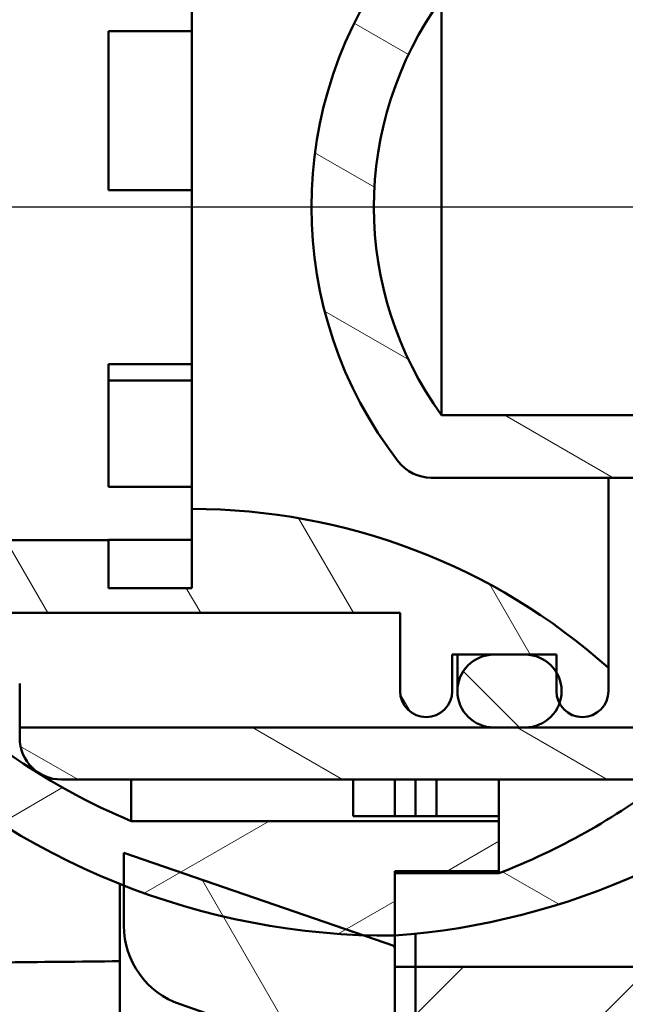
# Model space of a CAD drawing. Header units: inches. Extents: x 0 to 46.8, y 0 to 33.1.
# Tile 17 of 22: x 29.6 to 30.8, y 17.3 to 19.2. Entities that reach past the tile are written whole.
import ezdxf

# ---------------------------------------------------------------- set-up
doc = ezdxf.new("R2010")
doc.units = ezdxf.units.IN
doc.header["$LTSCALE"] = 2
doc.header["$MEASUREMENT"] = 0
for name, color, linetype, lineweight in [('Centerline (ANSI)', 7, 'Continuous', 25), ('Dimension (ANSI)', 7, 'Continuous', 25), ('Hatch (ANSI)', 7, 'Continuous', 18), ('Visible (ANSI)', 7, 'Continuous', 50)]:
    doc.layers.add(name, color=color, linetype=linetype, lineweight=lineweight)
doc.styles.add('Note Text (ANSI)', font='arial.ttf')
doc.dimstyles.new('Default (ANSI)', dxfattribs={"dimscale": 2, "dimtxt": 0.2400000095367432, "dimasz": 0.09842519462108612, "dimexe": 0.125, "dimexo": 0.0625, "dimgap": 0.03149606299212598, "dimtad": 0, "dimtih": 1, "dimtoh": 1, "dimrnd": 1e-08, "dimzin": 4, "dimdsep": 46, "dimtxsty": 'Note Text (ANSI)', "dimcen": 0.09, "dimdle": 0.3937007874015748, "dimclrd": 256, "dimclre": 256, "dimclrt": 256, "dimadec": 0, "dimazin": 1, "dimtfac": 0.5, "dimtofl": 0, "dimtmove": 0, "dimatfit": 3, "dimfxl": 1, "dimtolj": 1, "dimtzin": 4, "dimlwd": -1, "dimlwe": -1, "dimarcsym": 0})
pattern_1 = [(120.00017538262, (0, 0), (-0.2165059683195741, -0.1250006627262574), [])]

# ---------------------------------------------------------------- blocks, each defined once
blk = doc.blocks.new('*D18')
at = {"layer": 'Defpoints', "color": 0, "transparency": 16777216}
for p in [(30.56648509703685, 23.85534957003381), (28.98921160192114, 11.23802949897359), (40.64275490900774, 11.23802949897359)]:
    blk.add_point(p, dxfattribs=at)
at = {"layer": 'Dimension (ANSI)', "transparency": 16777216}
for p, q in [((30.69148509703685, 23.85534957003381), (40.89275490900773, 23.85534957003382)), ((40.64275490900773, 23.65849918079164), (40.64275490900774, 11.43487988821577)), ((29.11421160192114, 11.23802949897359), (40.89275490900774, 11.23802949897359))]:
    blk.add_line(p, q, dxfattribs=at)
for points in [[(40.6099465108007, 23.65849918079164), (40.67556330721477, 23.65849918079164), (40.64275490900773, 23.85534957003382)], [(40.60994651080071, 11.43487988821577), (40.67556330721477, 11.43487988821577), (40.64275490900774, 11.23802949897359)]]:
    blk.add_solid(points, dxfattribs=at)
at = {"layer": 'Dimension (ANSI)', "transparency": 16777216, "insert": (40.0896126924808, 16.7618600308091), "char_height": 0.4800000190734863, "attachment_point": 1, "rotation": 90, "style": 'Note Text (ANSI)'}
blk.add_mtext('\\A1;12.62', dxfattribs=at)

msp = doc.modelspace()

# ---------------------------------------------------------------- hatches: boundary and pattern name
at = {"layer": 'Hatch (ANSI)'}
h = msp.add_hatch(dxfattribs=at)
h.set_pattern_fill('ANSI31', color=256, scale=2, angle=75.00017538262, style=0)
h.set_pattern_definition(pattern_1)
edge = h.paths.add_edge_path()
edge.add_line((24.63341423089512, 14.87843543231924), (24.2790835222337, 14.97337805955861))
edge.add_line((24.2790835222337, 14.97337805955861), (24.2790835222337, 15.31204248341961))
edge.add_line((24.2790835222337, 15.31204248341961), (24.32632761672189, 15.31204248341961))
edge.add_line((24.32632761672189, 15.31204248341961), (24.39719375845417, 15.31204248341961))
edge.add_line((24.39719375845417, 15.31204248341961), (24.39719375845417, 15.41046768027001))
edge.add_line((24.39719375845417, 15.41046768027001), (24.32632761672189, 15.41046768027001))
edge.add_line((24.32632761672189, 15.41046768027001), (24.04286304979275, 15.41046768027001))
edge.add_line((24.04286304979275, 15.41046768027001), (24.04286304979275, 15.72542831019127))
edge.add_line((24.04286304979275, 15.72542831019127), (24.32632761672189, 15.72542831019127))
edge.add_line((24.32632761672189, 15.72542831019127), (24.39719375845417, 15.72542831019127))
edge.add_line((24.39719375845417, 15.72542831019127), (24.39719375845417, 15.82385350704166))
edge.add_line((24.39719375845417, 15.82385350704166), (24.32632761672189, 15.82385350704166))
edge.add_line((24.32632761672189, 15.82385350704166), (24.2790835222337, 15.82385350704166))
edge.add_line((24.2790835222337, 15.82385350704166), (24.04286304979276, 15.96164878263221))
edge.add_line((24.04286304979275, 15.96164878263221), (23.88538273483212, 15.96164878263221))
edge.add_ellipse((23.88538273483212, 15.92227870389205), major_axis=(-0.03937007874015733, -1.075208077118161e-16), ratio=1, start_angle=269.9999999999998, end_angle=359.9999999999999)
edge.add_line((23.84601265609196, 15.92227870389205), (23.84601265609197, 15.00646342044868))
edge.add_ellipse((24.0034929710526, 15.00646342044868), major_axis=(-9.686229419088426e-16, -0.1574803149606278), ratio=1, start_angle=270.0000000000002, end_angle=345.0000000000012)
edge.add_line((23.96273406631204, 14.85434911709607), (24.63341423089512, 14.67464090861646))
edge.add_line((24.63341423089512, 14.67464090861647), (24.63341423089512, 14.87843543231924))
edge = h.paths.add_edge_path()
edge.add_line((24.27908352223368, 22.6979510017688), (24.6334142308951, 22.79289362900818))
edge.add_line((24.6334142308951, 22.79289362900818), (24.6334142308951, 22.99668815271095))
edge.add_line((24.6334142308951, 22.99668815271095), (23.96273406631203, 22.81697994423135))
edge.add_ellipse((24.00349297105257, 22.66486564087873), major_axis=(-0.1521143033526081, -0.04075890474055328), ratio=1, start_angle=269.9999999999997, end_angle=345.0000000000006)
edge.add_line((23.84601265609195, 22.66486564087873), (23.84601265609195, 21.74905035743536))
edge.add_ellipse((23.88538273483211, 21.74905035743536), major_axis=(1.075208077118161e-16, -0.03937007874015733), ratio=1, start_angle=269.9999999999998, end_angle=359.9999999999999)
edge.add_line((23.88538273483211, 21.7096802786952), (24.04286304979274, 21.7096802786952))
edge.add_line((24.04286304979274, 21.7096802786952), (24.27908352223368, 21.84747555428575))
edge.add_line((24.27908352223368, 21.84747555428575), (24.32632761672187, 21.84747555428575))
edge.add_line((24.32632761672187, 21.84747555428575), (24.39719375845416, 21.84747555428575))
edge.add_line((24.39719375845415, 21.84747555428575), (24.39719375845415, 21.94590075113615))
edge.add_line((24.39719375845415, 21.94590075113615), (24.32632761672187, 21.94590075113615))
edge.add_line((24.32632761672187, 21.94590075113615), (24.04286304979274, 21.94590075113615))
edge.add_line((24.04286304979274, 21.94590075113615), (24.04286304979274, 22.26086138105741))
edge.add_line((24.04286304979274, 22.26086138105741), (24.32632761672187, 22.26086138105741))
edge.add_line((24.32632761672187, 22.26086138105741), (24.39719375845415, 22.26086138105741))
edge.add_line((24.39719375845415, 22.26086138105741), (24.39719375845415, 22.3592865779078))
edge.add_line((24.39719375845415, 22.3592865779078), (24.32632761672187, 22.3592865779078))
edge.add_line((24.32632761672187, 22.3592865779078), (24.27908352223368, 22.3592865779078))
edge.add_line((24.27908352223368, 22.3592865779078), (24.27908352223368, 22.6979510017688))
edge = h.paths.add_edge_path()
edge.add_line((30.06648509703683, 21.09944405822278), (30.06648509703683, 21.2963190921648))
edge.add_line((30.06648509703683, 21.29631909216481), (25.04680005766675, 21.37574448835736))
edge.add_line((25.04680005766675, 21.37574448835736), (25.04680005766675, 21.21762151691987))
edge.add_spline(control_points=[(25.04680005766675, 21.21762151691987), (25.04680005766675, 21.21253069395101), (25.04778747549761, 21.20748786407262), (25.05164099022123, 21.19802501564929), (25.0544833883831, 21.19370008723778), (25.0616660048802, 21.18638320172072), (25.06593755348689, 21.18346119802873), (25.0753602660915, 21.1794190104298), (25.08042134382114, 21.17833747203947), (25.08554727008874, 21.17825636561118)], knot_values=[-0.1559854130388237, -0.1559854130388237, -0.1559854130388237, -0.1559854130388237, -0.1171933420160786, -0.1171933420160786, -0.07812889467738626, -0.07812889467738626, -0.03906444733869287, -0.03906444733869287, 0, 0, 0, 0], degree=3, periodic=0)
edge.add_line((25.08554727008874, 21.17825636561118), (30.06648509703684, 21.09944405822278))
h.paths.add_polyline_path([(25.04680005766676, 16.29558457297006), (25.99168194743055, 16.31053523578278), (25.99168194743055, 16.44835515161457), (25.04680005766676, 16.43340448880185)])
h.paths.add_polyline_path([(29.8302646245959, 16.63444477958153), (29.8302646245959, 16.5093252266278), (30.06648509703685, 16.51282988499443), (30.06648509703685, 16.6309401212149)])
h = msp.add_hatch(dxfattribs=at)
h.set_pattern_fill('ANSI31', color=256, scale=2, style=0)
h.set_pattern_definition([(45, (0, 0), (-0.1767766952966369, 0.1767766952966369), [])])
edge = h.paths.add_edge_path()
edge.add_ellipse((31.80664257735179, 22.45771177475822), major_axis=(-0.03937007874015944, -1.510667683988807e-15), ratio=1, start_angle=269.9999999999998, end_angle=359.9999999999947)
edge.add_line((31.76727249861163, 22.45771177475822), (31.76727249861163, 21.98527082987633))
edge.add_ellipse((31.64916226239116, 21.98527082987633), major_axis=(-3.634685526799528e-16, -0.1181102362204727), ratio=1, start_angle=1.1368683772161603e-13, end_angle=89.99999999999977, ccw=False)
edge.add_line((31.64916226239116, 21.86716059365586), (31.3342016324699, 21.86716059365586))
edge.add_spline(control_points=[(31.3342016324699, 21.86716059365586), (31.32627090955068, 21.86716059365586), (31.31836031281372, 21.86795937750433), (31.30281905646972, 21.87113031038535), (31.2952278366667, 21.87349441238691), (31.27378064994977, 21.8826264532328), (31.26094239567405, 21.89135785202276), (31.23933539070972, 21.91325028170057), (31.23077321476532, 21.92620200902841), (31.21909539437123, 21.95465846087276), (31.21609139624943, 21.96989112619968), (31.21609139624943, 21.98527082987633)], knot_values=[-0.4724442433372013, -0.4724442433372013, -0.4724442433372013, -0.4724442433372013, -0.4120121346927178, -0.4120121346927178, -0.3515800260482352, -0.3515800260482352, -0.2343866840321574, -0.2343866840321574, -0.1171933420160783, -0.1171933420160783, 0, 0, 0, 0], degree=3, periodic=0)
edge.add_line((31.21609139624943, 21.98527082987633), (31.21609139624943, 22.45771177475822))
edge.add_ellipse((31.17672131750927, 22.45771177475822), major_axis=(-2.210020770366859e-15, 0.03937007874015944), ratio=1, start_angle=269.9999999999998, end_angle=359.9999999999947)
edge.add_line((31.17672131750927, 22.49708185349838), (31.1239754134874, 22.49708185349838))
edge.add_line((31.1239754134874, 22.49708185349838), (31.02317801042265, 22.49708185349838))
edge.add_line((31.02317801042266, 22.49708185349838), (31.02317801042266, 21.86716059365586))
edge.add_line((31.02317801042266, 21.86716059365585), (30.90113076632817, 21.86716059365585))
edge.add_line((30.90113076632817, 21.86716059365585), (30.90113076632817, 20.27267240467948))
edge.add_line((30.90113076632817, 20.27267240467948), (31.21609139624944, 20.27267240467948))
edge.add_line((31.21609139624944, 20.27267240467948), (31.37357171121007, 20.27267240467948))
edge.add_line((31.37357171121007, 20.27267240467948), (31.53105202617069, 20.27267240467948))
edge.add_line((31.5310520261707, 20.27267240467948), (31.64916226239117, 20.27267240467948))
edge.add_ellipse((31.64916226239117, 20.23330232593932), major_axis=(0.03937007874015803, 1.119615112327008e-16), ratio=1, start_angle=2.8421709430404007e-13, end_angle=89.99999999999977, ccw=False)
edge.add_line((31.68853234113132, 20.23330232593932), (31.68853234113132, 19.99708185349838))
edge.add_line((31.68853234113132, 19.99708185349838), (31.68853234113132, 19.76086138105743))
edge.add_line((31.68853234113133, 19.76086138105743), (31.88538273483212, 19.76086138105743))
edge.add_line((31.88538273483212, 19.76086138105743), (31.96412289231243, 19.83960153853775))
edge.add_line((31.96412289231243, 19.83960153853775), (31.96412289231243, 20.88393486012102))
edge.add_ellipse((32.0822331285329, 20.88393486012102), major_axis=(-1.035237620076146e-15, 0.1181102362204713), ratio=1, start_angle=0.4999999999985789, end_angle=90.00000000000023, ccw=False)
edge.add_line((32.0812024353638, 21.00204059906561), (33.9326268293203, 21.01819773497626))
edge.add_line((33.9326268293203, 21.01819773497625), (33.9326268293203, 21.25692437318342))
edge.add_ellipse((33.89325675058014, 21.25692437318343), major_axis=(-4.616380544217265e-16, 0.03937007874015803), ratio=1, start_angle=269.9999999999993, end_angle=360.0000000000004)
edge.add_line((33.89325675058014, 21.29629445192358), (32.23971344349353, 21.29629445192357))
edge.add_ellipse((32.23971344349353, 21.57188500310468), major_axis=(-0.2755905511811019, 6.149755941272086e-16), ratio=1, start_angle=1.1368683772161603e-13, end_angle=90, ccw=False)
edge.add_line((31.96412289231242, 21.57188500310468), (31.96412289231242, 22.45771177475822))
edge.add_ellipse((31.92475281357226, 22.45771177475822), major_axis=(-2.210020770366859e-15, 0.03937007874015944), ratio=1, start_angle=269.9999999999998, end_angle=359.9999999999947)
edge.add_line((31.92475281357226, 22.49708185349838), (31.80664257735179, 22.49708185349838))
edge = h.paths.add_edge_path()
edge.add_ellipse((31.72790241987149, 16.68015271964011), major_axis=(0.03937007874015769, 2.909373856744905e-15), ratio=1, start_angle=0, end_angle=89.99999999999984)
edge.add_line((31.72790241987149, 16.71952279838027), (30.38931974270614, 16.71952279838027))
edge.add_line((30.38931974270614, 16.71952279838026), (30.38931974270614, 16.83763303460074))
edge.add_line((30.38931974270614, 16.83763303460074), (31.72790241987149, 16.83763303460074))
edge.add_ellipse((31.72790241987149, 16.8770031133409), major_axis=(-2.377150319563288e-16, -0.03937007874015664), ratio=1, start_angle=0, end_angle=89.99999999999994)
edge.add_line((31.76727249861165, 16.8770031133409), (31.76727249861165, 17.16243618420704))
edge.add_ellipse((31.72790241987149, 17.16243618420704), major_axis=(0.03937007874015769, 2.909373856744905e-15), ratio=1, start_angle=0, end_angle=90.00000000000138)
edge.add_line((31.72790241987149, 17.2018062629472), (30.38931974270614, 17.20180626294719))
edge.add_line((30.38931974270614, 17.20180626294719), (30.38931974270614, 17.39865665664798))
edge.add_line((30.38931974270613, 17.39865665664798), (31.21609139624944, 17.39865665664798))
edge.add_line((31.21609139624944, 17.39865665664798), (31.37357171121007, 17.39865665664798))
edge.add_line((31.37357171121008, 17.39865665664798), (31.53105202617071, 17.39865665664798))
edge.add_line((31.5310520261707, 17.39865665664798), (31.64916226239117, 17.39865665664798))
edge.add_ellipse((31.64916226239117, 17.43802673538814), major_axis=(-4.125533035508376e-16, -0.03937007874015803), ratio=1, start_angle=1.119555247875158e-12, end_angle=90.00000000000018)
edge.add_line((31.68853234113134, 17.43802673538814), (31.68853234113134, 17.67424720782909))
edge.add_line((31.68853234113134, 17.67424720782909), (31.68853234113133, 17.91046768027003))
edge.add_line((31.68853234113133, 17.91046768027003), (31.88538273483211, 17.91046768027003))
edge.add_line((31.88538273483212, 17.91046768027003), (31.96412289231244, 17.83172752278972))
edge.add_line((31.96412289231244, 17.83172752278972), (31.96412289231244, 16.78739420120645))
edge.add_ellipse((32.08223312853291, 16.78739420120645), major_axis=(-0.1181057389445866, 0.001030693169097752), ratio=1, start_angle=0.4999999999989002, end_angle=90.00000000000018)
edge.add_line((32.08120243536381, 16.66928846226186), (33.93262682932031, 16.65313132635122))
edge.add_line((33.93262682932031, 16.65313132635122), (33.93262682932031, 16.41440468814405))
edge.add_ellipse((33.89325675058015, 16.41440468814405), major_axis=(0.03937007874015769, 1.119615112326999e-16), ratio=1, start_angle=269.9999999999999, end_angle=359.9999999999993, ccw=False)
edge.add_line((33.89325675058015, 16.3750346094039), (32.23971344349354, 16.37503460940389))
edge.add_ellipse((32.23971344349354, 16.09944405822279), major_axis=(-1.483083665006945e-15, 0.2755905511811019), ratio=1, start_angle=1.526666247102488e-13, end_angle=89.99999999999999)
edge.add_line((31.96412289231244, 16.09944405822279), (31.96412289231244, 15.21361728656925))
edge.add_ellipse((31.92475281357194, 15.21361728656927), major_axis=(0.006546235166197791, 0.03882202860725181), ratio=1, start_angle=269.9999999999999, end_angle=279.57127339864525, ccw=False)
edge.add_line((31.96357484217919, 15.20707105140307), (32.44122895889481, 14.72941693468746))
edge.add_ellipse((32.4133901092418, 14.70157808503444), major_axis=(0.02783884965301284, 0.0278388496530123), ratio=1, start_angle=269.9999999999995, end_angle=360.0000000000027, ccw=False)
edge.add_line((32.44122895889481, 14.67373923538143), (32.28698591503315, 14.51949619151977))
edge.add_line((32.28698591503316, 14.51949619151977), (30.88289836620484, 15.89928918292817))
edge.add_line((30.88289836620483, 15.89928918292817), (30.81265846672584, 15.82904928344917))
edge.add_line((30.81265846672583, 15.82904928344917), (30.60131881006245, 16.04038894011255))
edge.add_line((30.60131881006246, 16.04038894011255), (31.72790241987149, 16.04038894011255))
edge.add_ellipse((31.72790241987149, 16.07975901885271), major_axis=(-2.377150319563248e-16, -0.03937007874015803), ratio=1, start_angle=3.562221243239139e-13, end_angle=89.99999999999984)
edge.add_line((31.76727249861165, 16.07975901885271), (31.76727249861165, 16.68015271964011))
edge = h.paths.add_edge_path()
edge.add_ellipse((25.8027055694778, 15.76479838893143), major_axis=(0.03937007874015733, 1.119615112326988e-16), ratio=1, start_angle=0, end_angle=89.99999999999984)
edge.add_line((25.8027055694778, 15.80416846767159), (24.75939848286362, 15.80416846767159))
edge.add_line((24.75939848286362, 15.80416846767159), (24.75939848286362, 16.04038894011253))
edge.add_line((24.75939848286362, 16.04038894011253), (26.13739984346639, 16.04038894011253))
edge.add_line((26.13739984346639, 16.04038894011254), (26.1373998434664, 14.49118511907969))
edge.add_line((26.13739984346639, 14.49118511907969), (26.13735123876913, 14.49116498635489))
edge.add_line((26.13735123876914, 14.49116498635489), (26.13739984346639, 14.49111638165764))
edge.add_line((26.13739984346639, 14.49111638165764), (29.1712934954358, 11.40380377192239))
edge.add_line((29.1712934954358, 11.40380377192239), (29.01705045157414, 11.24956072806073))
edge.add_ellipse((28.98921160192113, 11.27739957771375), major_axis=(0.0278388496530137, -0.02783884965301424), ratio=1, start_angle=270, end_angle=360.00000000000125, ccw=False)
edge.add_line((28.96137275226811, 11.24956072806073), (25.89973179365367, 14.31120168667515))
edge.add_spline(control_points=[(25.89973179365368, 14.31120168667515), (25.88160663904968, 14.32932684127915), (25.86719501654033, 14.35081895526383), (25.84725355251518, 14.39851868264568), (25.84207564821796, 14.42432842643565), (25.84207564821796, 14.45039593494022)], knot_values=[-0.3939566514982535, -0.3939566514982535, -0.3939566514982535, -0.3939566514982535, -0.1986344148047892, -0.1986344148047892, 0, 0, 0, 0], degree=3, periodic=0)
edge.add_line((25.84207564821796, 14.45039593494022), (25.84207564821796, 15.13487712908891))
edge.add_spline(control_points=[(25.84207564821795, 15.13487712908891), (25.84207564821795, 15.14000369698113), (25.84107431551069, 15.1450812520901), (25.83718170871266, 15.15456673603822), (25.83432765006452, 15.15888397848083), (25.82712531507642, 15.1661814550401), (25.82284589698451, 15.16909192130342), (25.81569683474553, 15.17213593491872), (25.81316642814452, 15.17292396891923), (25.80798600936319, 15.17398094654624), (25.80534914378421, 15.17424720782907), (25.8027055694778, 15.17424720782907)], knot_values=[-0.1574814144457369, -0.1574814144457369, -0.1574814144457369, -0.1574814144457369, -0.1184169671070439, -0.1184169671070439, -0.07935251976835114, -0.07935251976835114, -0.04028807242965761, -0.04028807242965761, -0.02014403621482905, -0.02014403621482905, 0, 0, 0, 0], degree=3, periodic=0)
edge.add_line((25.8027055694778, 15.17424720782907), (24.75939848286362, 15.17424720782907))
edge.add_line((24.75939848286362, 15.17424720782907), (24.75939848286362, 15.37109760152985))
edge.add_line((24.75939848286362, 15.37109760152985), (25.80270556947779, 15.37109760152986))
edge.add_ellipse((25.8027055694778, 15.41046768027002), major_axis=(1.119615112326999e-16, -0.03937007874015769), ratio=1, start_angle=0, end_angle=89.99999999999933)
edge.add_line((25.84207564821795, 15.41046768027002), (25.84207564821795, 15.76479838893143))
edge = h.paths.add_edge_path()
edge.add_line((30.38931974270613, 20.83369602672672), (30.38931974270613, 20.46952279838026))
edge.add_line((30.38931974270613, 20.46952279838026), (30.38931974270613, 20.27267240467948))
edge.add_line((30.38931974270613, 20.27267240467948), (30.5074299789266, 20.27267240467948))
edge.add_line((30.5074299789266, 20.27267240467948), (30.5074299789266, 21.86716059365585))
edge.add_line((30.5074299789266, 21.86716059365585), (30.38538273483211, 21.86716059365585))
edge.add_line((30.38538273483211, 21.86716059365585), (30.38538273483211, 22.49708185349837))
edge.add_line((30.3853827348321, 22.49708185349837), (30.28458533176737, 22.49708185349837))
edge.add_line((30.28458533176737, 22.49708185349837), (30.23183942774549, 22.49708185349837))
edge.add_ellipse((30.23183942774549, 22.45771177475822), major_axis=(-0.03937007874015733, -1.119615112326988e-16), ratio=1, start_angle=269.9999999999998, end_angle=359.9999999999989)
edge.add_line((30.19246934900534, 22.45771177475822), (30.19246934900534, 21.98527082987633))
edge.add_spline(control_points=[(30.19246934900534, 21.98527082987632), (30.19246934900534, 21.9773401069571), (30.19167056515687, 21.96942951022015), (30.18849963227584, 21.95388825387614), (30.18613553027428, 21.94629703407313), (30.1770034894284, 21.9248498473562), (30.16827209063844, 21.91201159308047), (30.14637966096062, 21.89040458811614), (30.13342793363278, 21.88184241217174), (30.10497148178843, 21.87016459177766), (30.08973881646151, 21.86716059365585), (30.07435911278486, 21.86716059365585)], knot_values=[-0.4724442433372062, -0.4724442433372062, -0.4724442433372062, -0.4724442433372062, -0.4120121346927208, -0.4120121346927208, -0.3515800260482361, -0.3515800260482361, -0.2343866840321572, -0.2343866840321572, -0.1171933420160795, -0.1171933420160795, 0, 0, 0, 0], degree=3, periodic=0)
edge.add_line((30.07435911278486, 21.86716059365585), (28.91294178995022, 21.86716059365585))
edge.add_ellipse((28.91294178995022, 21.98527082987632), major_axis=(-0.1181102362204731, 3.634685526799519e-16), ratio=1, start_angle=5.115907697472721e-13, end_angle=89.99999999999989, ccw=False)
edge.add_line((28.79483155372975, 21.98527082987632), (28.79483155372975, 22.45771177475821))
edge.add_ellipse((28.75546147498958, 22.45771177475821), major_axis=(-1.119615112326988e-16, 0.03937007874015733), ratio=1, start_angle=269.9999999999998, end_angle=360.0000000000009)
edge.add_line((28.75546147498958, 22.49708185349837), (28.63735123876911, 22.49708185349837))
edge.add_ellipse((28.63735123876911, 22.45771177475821), major_axis=(-0.03937007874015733, 5.873915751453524e-16), ratio=1, start_angle=269.9999999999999, end_angle=360.0000000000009)
edge.add_line((28.59798116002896, 22.45771177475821), (28.59798116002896, 21.98527082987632))
edge.add_ellipse((28.47987092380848, 21.98527082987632), major_axis=(-3.634685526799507e-16, -0.1181102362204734), ratio=1, start_angle=5.115907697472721e-13, end_angle=89.99999999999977, ccw=False)
edge.add_line((28.47987092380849, 21.86716059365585), (26.17672131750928, 21.86716059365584))
edge.add_ellipse((26.17672131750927, 21.98527082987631), major_axis=(-0.118110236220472, -1.210075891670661e-15), ratio=1, start_angle=0, end_angle=89.9999999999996, ccw=False)
edge.add_line((26.0586110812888, 21.98527082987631), (26.0586110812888, 22.37897161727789))
edge.add_ellipse((25.94050084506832, 22.37897161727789), major_axis=(-1.035237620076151e-15, 0.1181102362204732), ratio=1, start_angle=269.9999999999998, end_angle=359.9999999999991)
edge.add_line((25.94050084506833, 22.49708185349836), (24.7593984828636, 22.49708185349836))
edge.add_line((24.7593984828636, 22.49708185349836), (24.7593984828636, 22.30023145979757))
edge.add_line((24.7593984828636, 22.30023145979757), (25.80270556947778, 22.30023145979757))
edge.add_ellipse((25.80270556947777, 22.26086138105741), major_axis=(0.03937007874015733, -6.287676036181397e-17), ratio=1, start_angle=1.1368683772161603e-13, end_angle=90.00000000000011, ccw=False)
edge.add_line((25.84207564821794, 22.26086138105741), (25.84207564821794, 21.90653067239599))
edge.add_ellipse((25.80270556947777, 21.906530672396), major_axis=(1.119615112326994e-16, -0.03937007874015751), ratio=1, start_angle=0, end_angle=90.00000000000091, ccw=False)
edge.add_line((25.80270556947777, 21.86716059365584), (24.7593984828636, 21.86716059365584))
edge.add_line((24.7593984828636, 21.86716059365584), (24.7593984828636, 21.63094012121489))
edge.add_line((24.7593984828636, 21.63094012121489), (30.34994966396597, 21.63094012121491))
edge.add_spline(control_points=[(30.34994966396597, 21.63094012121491), (30.35259323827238, 21.63094012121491), (30.35523010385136, 21.63067385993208), (30.36041052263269, 21.62961688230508), (30.3629409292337, 21.62882884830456), (30.37008999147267, 21.62578483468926), (30.37436940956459, 21.62287436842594), (30.38157174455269, 21.61557689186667), (30.38442580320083, 21.61125964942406), (30.38831840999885, 21.60177416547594), (30.38931974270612, 21.59669661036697), (30.38931974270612, 21.59157004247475)], knot_values=[-0.1574814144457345, -0.1574814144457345, -0.1574814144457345, -0.1574814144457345, -0.1373373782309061, -0.1373373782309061, -0.1171933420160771, -0.1171933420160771, -0.07812889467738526, -0.07812889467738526, -0.03906444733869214, -0.03906444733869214, 0, 0, 0, 0], degree=3, periodic=0)
edge.add_line((30.38931974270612, 21.59157004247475), (30.38931974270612, 21.3553495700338))
edge.add_line((30.38931974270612, 21.3553495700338), (30.38931974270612, 20.95180626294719))
edge.add_line((30.38931974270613, 20.95180626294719), (30.38931974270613, 20.83369602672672))
h = msp.add_hatch(dxfattribs=at)
h.set_pattern_fill('ANSI31', color=256, scale=2, angle=75.00017538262, style=0)
h.set_pattern_definition(pattern_1)
edge = h.paths.add_edge_path()
edge.add_line((30.11372919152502, 21.23723933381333), (30.11372919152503, 20.51412636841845))
edge.add_ellipse((29.95624887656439, 20.51412636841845), major_axis=(3.971221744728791e-16, -0.1574803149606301), ratio=1, start_angle=19.000000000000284, end_angle=90.00000000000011, ccw=False)
edge.add_line((30.00751945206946, 20.36522580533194), (29.94434837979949, 20.34347426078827))
edge.add_ellipse((29.99561895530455, 20.19457369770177), major_axis=(-0.1489005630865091, -0.05127057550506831), ratio=1, start_angle=269.9999999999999, end_angle=340.9999999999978)
edge.add_line((29.83813864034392, 20.19457369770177), (29.83813864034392, 20.11889158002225))
edge.add_line((29.83813864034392, 20.11889158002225), (29.83813864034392, 20.0570716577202))
edge.add_line((29.83813864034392, 20.0570716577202), (30.29023575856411, 20.2127411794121))
edge.add_line((30.29023575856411, 20.21274117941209), (30.34994966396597, 20.23330232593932))
edge.add_line((30.34994966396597, 20.23330232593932), (30.34994966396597, 20.27267240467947))
edge.add_line((30.34994966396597, 20.27267240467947), (30.34994966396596, 21.3553495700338))
edge.add_line((30.34994966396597, 21.3553495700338), (30.34994966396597, 21.39471964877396))
edge.add_line((30.34994966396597, 21.39471964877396), (30.27120950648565, 21.39471964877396))
edge.add_ellipse((30.27120950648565, 21.23723933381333), major_axis=(-0.1574803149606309, -1.183894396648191e-15), ratio=1, start_angle=269.9999999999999, end_angle=359.9999999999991)
edge = h.paths.add_edge_path()
edge.add_line((30.11372919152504, 17.157202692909), (30.11372919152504, 16.43408972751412))
edge.add_ellipse((30.27120950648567, 16.43408972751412), major_axis=(1.817125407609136e-16, -0.1574803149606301), ratio=1, start_angle=269.9999999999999, end_angle=359.9999999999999)
edge.add_line((30.27120950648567, 16.27660941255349), (30.34994966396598, 16.27660941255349))
edge.add_line((30.34994966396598, 16.27660941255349), (30.34994966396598, 16.31597949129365))
edge.add_line((30.34994966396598, 16.31597949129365), (30.34994966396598, 17.39865665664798))
edge.add_line((30.34994966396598, 17.39865665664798), (30.34994966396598, 17.43802673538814))
edge.add_line((30.34994966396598, 17.43802673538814), (30.29023575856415, 17.45858788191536))
edge.add_line((30.29023575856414, 17.45858788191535), (29.83813864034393, 17.61425740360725))
edge.add_line((29.83813864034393, 17.61425740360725), (29.83813864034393, 17.55243748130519))
edge.add_line((29.83813864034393, 17.55243748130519), (29.83813864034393, 17.47675536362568))
edge.add_ellipse((29.99561895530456, 17.47675536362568), major_axis=(3.097030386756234e-16, -0.1574803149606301), ratio=1, start_angle=270.0000000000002, end_angle=340.9999999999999)
edge.add_line((29.94434837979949, 17.32785480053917), (30.00751945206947, 17.30610325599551))
edge.add_ellipse((29.9562488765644, 17.157202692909), major_axis=(0.1489005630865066, -0.05127057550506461), ratio=0.9999999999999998, start_angle=19.000000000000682, end_angle=90.00000000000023, ccw=False)
h = msp.add_hatch(dxfattribs=at)
h.set_pattern_fill('ANSI31', color=256, scale=2, angle=14.999977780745, style=0)
h.set_pattern_definition([(59.99997778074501, (0, 0), (-0.2165063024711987, 0.125000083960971), [])])
h.paths.add_polyline_path([(30.38931974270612, 21.3553495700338), (30.34994966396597, 21.3553495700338), (30.34994966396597, 20.27267240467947), (30.38931974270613, 20.27267240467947)])
h.paths.add_polyline_path([(30.34994966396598, 16.31597949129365), (30.38931974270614, 16.31597949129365), (30.38931974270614, 16.71952279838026), (30.38931974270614, 16.83763303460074), (30.38931974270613, 17.20180626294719), (30.38931974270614, 17.39865665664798), (30.34994966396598, 17.39865665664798)])
h = msp.add_hatch(dxfattribs=at)
h.set_pattern_fill('ANSI31', color=256, scale=2, angle=-14.999977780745, style=0)
h.set_pattern_definition([(30.000022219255, (0, 0), (-0.125000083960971, 0.2165063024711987), [])])
edge = h.paths.add_edge_path()
edge.add_ellipse((30.34030275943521, 18.83563076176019), major_axis=(-1.161383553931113, 0.4882534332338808), ratio=1, start_angle=67.47831540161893, end_angle=90)
edge.add_line((29.85204932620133, 17.67424720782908), (30.54680005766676, 17.67424720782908))
edge.add_line((30.54680005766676, 17.67424720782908), (30.54680005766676, 17.5797590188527))
edge.add_line((30.54680005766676, 17.5797590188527), (30.34994966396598, 17.5797590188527))
edge.add_line((30.34994966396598, 17.5797590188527), (30.34994966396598, 17.57582201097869))
edge.add_line((30.34994966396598, 17.57582201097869), (30.34994966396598, 17.45771177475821))
edge.add_ellipse((30.34030275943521, 18.83563076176), major_axis=(1.377042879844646, -0.05006700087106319), ratio=1, start_angle=269.99999999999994, end_angle=272.4833876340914, ccw=False)
edge.add_ellipse((30.34030275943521, 18.83563076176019), major_axis=(1.283193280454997, -0.5021641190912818), ratio=1, start_angle=270, end_angle=289.2901025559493, ccw=False)
edge.add_ellipse((30.34030275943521, 18.83563076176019), major_axis=(0.9842181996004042, -0.9644005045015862), ratio=1, start_angle=270, end_angle=293.0449497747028, ccw=False)
edge.add_line((29.37590225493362, 17.85141256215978), (27.75152446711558, 17.85141256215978))
edge.add_line((27.75152446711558, 17.85141256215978), (27.75152446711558, 18.02857791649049))
edge.add_line((27.75152446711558, 18.02857791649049), (27.81290782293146, 18.02857791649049))
edge.add_line((27.81290782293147, 18.02857791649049), (27.83400618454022, 17.94983775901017))
edge.add_line((27.83400618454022, 17.94983775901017), (28.030856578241, 17.94983775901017))
edge.add_line((28.030856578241, 17.94983775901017), (28.05195493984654, 18.02857791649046))
edge.add_line((28.05195493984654, 18.02857791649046), (28.28534876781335, 18.02857791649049))
edge.add_line((28.28534876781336, 18.02857791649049), (28.30644712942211, 17.94983775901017))
edge.add_line((28.30644712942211, 17.94983775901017), (28.50329752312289, 17.94983775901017))
edge.add_line((28.5032975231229, 17.94983775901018), (28.51384670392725, 17.98920783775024))
edge.add_line((28.51384670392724, 17.98920783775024), (28.52439588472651, 18.02857791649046))
edge.add_line((28.52439588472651, 18.02857791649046), (28.53545731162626, 18.02857791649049))
edge.add_line((28.53545731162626, 18.02857791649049), (28.75778971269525, 18.02857791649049))
edge.add_line((28.75778971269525, 18.02857791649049), (28.778888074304, 17.94983775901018))
edge.add_line((28.77888807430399, 17.94983775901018), (28.97573846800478, 17.94983775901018))
edge.add_line((28.97573846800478, 17.94983775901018), (28.98628764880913, 17.98920783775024))
edge.add_line((28.98628764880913, 17.98920783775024), (28.99683682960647, 18.02857791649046))
edge.add_line((28.99683682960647, 18.02857791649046), (29.00788733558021, 18.02857791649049))
edge.add_line((29.00788733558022, 18.02857791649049), (29.16884730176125, 18.02857791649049))
edge.add_line((29.16884730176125, 18.02857791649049), (29.16884730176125, 17.94983775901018))
edge.add_line((29.16884730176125, 17.94983775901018), (29.44443785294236, 17.94983775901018))
edge = h.paths.add_edge_path()
edge.add_ellipse((30.34030275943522, 18.83569829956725), major_axis=(0.8857930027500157, 0.8958649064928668), ratio=1, start_angle=67.47831540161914, end_angle=90)
edge.add_line((29.44443785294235, 19.72149130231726), (29.01510854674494, 19.72149130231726))
edge.add_line((29.01510854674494, 19.72149130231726), (28.99401018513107, 19.64275114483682))
edge.add_line((28.99401018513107, 19.64275114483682), (28.77167241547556, 19.64275114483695))
edge.add_line((28.77167241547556, 19.64275114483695), (28.76061635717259, 19.64275114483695))
edge.add_line((28.76061635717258, 19.64275114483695), (28.75006717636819, 19.68212122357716))
edge.add_line((28.7500671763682, 19.68212122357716), (28.73951799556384, 19.72149130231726))
edge.add_line((28.73951799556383, 19.72149130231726), (28.54266760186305, 19.72149130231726))
edge.add_line((28.54266760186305, 19.72149130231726), (28.52156924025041, 19.64275114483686))
edge.add_line((28.52156924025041, 19.64275114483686), (28.2881754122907, 19.64275114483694))
edge.add_line((28.2881754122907, 19.64275114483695), (28.26707705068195, 19.72149130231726))
edge.add_line((28.26707705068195, 19.72149130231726), (28.07022665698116, 19.72149130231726))
edge.add_line((28.07022665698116, 19.72149130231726), (28.04912829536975, 19.6427511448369))
edge.add_line((28.04912829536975, 19.6427511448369), (27.81573446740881, 19.64275114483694))
edge.add_line((27.81573446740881, 19.64275114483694), (27.79463610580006, 19.72149130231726))
edge.add_line((27.79463610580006, 19.72149130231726), (27.75152446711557, 19.72149130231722))
edge.add_line((27.75152446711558, 19.72149130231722), (27.75152446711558, 19.81991649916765))
edge.add_line((27.75152446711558, 19.81991649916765), (29.37590225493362, 19.81991649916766))
edge.add_ellipse((30.34030275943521, 18.83569829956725), major_axis=(-1.283193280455, -0.5021641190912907), ratio=1, start_angle=270.00000000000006, end_angle=293.04494977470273, ccw=False)
edge.add_ellipse((30.34030275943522, 18.83569829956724), major_axis=(-1.377042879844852, -0.05006700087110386), ratio=1, start_angle=270, end_angle=289.29010255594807, ccw=False)
edge.add_ellipse((30.34030275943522, 18.83569829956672), major_axis=(-1.377918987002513, 0.00964690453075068), ratio=1, start_angle=270, end_angle=272.4833876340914, ccw=False)
edge.add_line((30.34994966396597, 20.21361728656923), (30.34994966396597, 20.09550705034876))
edge.add_line((30.34994966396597, 20.09550705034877), (30.34994966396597, 20.09157004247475))
edge.add_line((30.34994966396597, 20.09157004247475), (30.54680005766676, 20.09157004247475))
edge.add_line((30.54680005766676, 20.09157004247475), (30.54680005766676, 19.99708185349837))
edge.add_line((30.54680005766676, 19.99708185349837), (29.85204932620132, 19.99708185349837))
h = msp.add_hatch(dxfattribs=at)
h.set_pattern_fill('ANSI31', color=256, scale=2, angle=105.00024553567, style=0)
h.set_pattern_definition([(150.00024553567, (0, 0), (-0.1249990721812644, -0.2165068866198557), [])])
edge = h.paths.add_edge_path()
edge.add_ellipse((30.24787662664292, 18.83945030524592), major_axis=(-0.9804661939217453, 0.9682147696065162), ratio=1, start_angle=270, end_angle=310.39165885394)
edge.add_line((30.34994966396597, 20.21361728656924), (30.34994966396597, 20.09550705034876))
edge.add_line((30.34994966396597, 20.09550705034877), (30.54680005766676, 20.09550705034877))
edge.add_ellipse((30.0930136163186, 18.92022791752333), major_axis=(1.17527913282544, -0.4537864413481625), ratio=1, start_angle=73.50858998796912, end_angle=90, ccw=False)
edge.add_line((30.86176068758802, 19.91834169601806), (29.72002840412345, 19.91834169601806))
edge.add_ellipse((29.72002840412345, 19.83960153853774), major_axis=(-0.07874015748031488, -6.928863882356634e-17), ratio=1, start_angle=269.9999999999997, end_angle=360.0000000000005)
edge.add_line((29.64128824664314, 19.83960153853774), (29.64128824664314, 19.81991649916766))
edge.add_line((29.64128824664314, 19.81991649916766), (30.53731957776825, 19.81991649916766))
edge.add_line((30.53731957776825, 19.81991649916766), (30.59637469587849, 19.81991649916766))
edge.add_line((30.59637469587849, 19.81991649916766), (31.21609139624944, 19.81991649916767))
edge = h.paths.add_edge_path()
edge.add_line((31.21609139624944, 18.44196374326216), (30.43862182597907, 18.44196374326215))
edge.add_ellipse((30.97987092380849, 18.83566453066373), major_axis=(-0.3937007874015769, 0.5412490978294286), ratio=1, start_angle=17.93624185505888, end_angle=90.00000000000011, ccw=False)
edge.add_line((30.43862182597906, 19.2293653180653), (31.21609139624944, 19.22936531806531))
edge.add_line((31.21609139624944, 19.22936531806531), (31.21609139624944, 19.34747555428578))
edge.add_line((31.21609139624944, 19.34747555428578), (30.41893364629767, 19.34747555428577))
edge.add_ellipse((30.41893364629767, 19.26873539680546), major_axis=(-0.07874015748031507, -2.004173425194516e-16), ratio=1, start_angle=269.9999999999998, end_angle=322.3301130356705)
edge.add_ellipse((30.97987092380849, 18.83566453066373), major_axis=(-0.4811898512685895, -0.6232636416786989), ratio=1, start_angle=270, end_angle=345.3397739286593)
edge.add_ellipse((30.41893364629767, 18.40259366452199), major_axis=(0.04811898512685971, -0.0623263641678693), ratio=1, start_angle=270.0000000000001, end_angle=322.3301130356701)
edge.add_line((30.41893364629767, 18.32385350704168), (31.21609139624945, 18.32385350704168))
edge.add_line((31.21609139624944, 18.32385350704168), (31.21609139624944, 18.44196374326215))
edge = h.paths.add_edge_path()
edge.add_line((30.54680005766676, 17.57582201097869), (30.34994966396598, 17.57582201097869))
edge.add_line((30.34994966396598, 17.57582201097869), (30.34994966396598, 17.45771177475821))
edge.add_ellipse((30.24787662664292, 18.83187875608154), major_axis=(1.37416698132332, 0.1020730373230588), ratio=1, start_angle=270, end_angle=310.3916588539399)
edge.add_line((31.21609139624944, 17.85141256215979), (30.5963746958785, 17.85141256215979))
edge.add_line((30.5963746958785, 17.85141256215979), (30.53731957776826, 17.85141256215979))
edge.add_line((30.53731957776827, 17.85141256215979), (29.64128824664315, 17.85141256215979))
edge.add_line((29.64128824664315, 17.85141256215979), (29.64128824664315, 17.83172752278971))
edge.add_ellipse((29.72002840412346, 17.83172752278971), major_axis=(7.674489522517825e-16, -0.07874015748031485), ratio=1, start_angle=270.0000000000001, end_angle=359.9999999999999)
edge.add_line((29.72002840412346, 17.75298736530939), (30.86176068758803, 17.7529873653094))
edge.add_ellipse((30.0930136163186, 18.75110114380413), major_axis=(-0.9981137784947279, -0.7687470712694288), ratio=1, start_angle=73.50858998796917, end_angle=90, ccw=False)
h = msp.add_hatch(dxfattribs=at)
h.set_pattern_fill('ANSI31', color=256, scale=2, angle=90.00021045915, style=0)
h.set_pattern_definition([(135.00021045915, (0, 0), (-0.1767760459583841, -0.1767773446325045), [])])
edge = h.paths.add_edge_path()
edge.add_ellipse((30.59637469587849, 19.75101886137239), major_axis=(0.06889763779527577, 7.036439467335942e-17), ratio=1, start_angle=269.9999999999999, end_angle=328.9972808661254)
edge.add_ellipse((30.59637469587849, 19.75101886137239), major_axis=(0.03548770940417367, 0.0590551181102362), ratio=1, start_angle=270, end_angle=320.6877739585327)
edge.add_ellipse((30.59637469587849, 19.75101886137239), major_axis=(0.0648711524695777, 0.02320814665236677), ratio=0.9999999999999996, start_angle=5.088887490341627e-14, end_angle=70.31494517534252)
edge.add_line((30.59637469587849, 19.81991649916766), (30.53731957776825, 19.81991649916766))
edge.add_ellipse((30.53731957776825, 19.75101886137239), major_axis=(-0.06889763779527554, -8.675548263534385e-17), ratio=1, start_angle=269.9999999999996, end_angle=449.9999999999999)
edge.add_line((30.53731957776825, 19.68212122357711), (30.59637469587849, 19.68212122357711))
edge = h.paths.add_edge_path()
edge.add_ellipse((30.5963746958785, 17.92031019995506), major_axis=(0.06889763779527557, -9.35464849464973e-17), ratio=1, start_angle=270.0000000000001, end_angle=340.3149451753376)
edge.add_ellipse((30.5963746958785, 17.92031019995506), major_axis=(0.02320814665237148, 0.06487115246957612), ratio=1, start_angle=270.0000000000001, end_angle=320.6877739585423)
edge.add_ellipse((30.5963746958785, 17.92031019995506), major_axis=(-0.0354877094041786, 0.05905511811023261), ratio=1, start_angle=270.0000000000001, end_angle=328.9972808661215)
edge.add_line((30.5963746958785, 17.98920783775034), (30.53731957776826, 17.98920783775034))
edge.add_ellipse((30.53731957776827, 17.92031019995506), major_axis=(-0.06889763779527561, -8.675548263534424e-17), ratio=1, start_angle=270.0000000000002, end_angle=449.9999999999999)
edge.add_line((30.53731957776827, 17.85141256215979), (30.5963746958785, 17.85141256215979))
h = msp.add_hatch(dxfattribs=at)
h.set_pattern_fill('ANSI31', color=256, scale=2, angle=75.00017538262, style=0)
h.set_pattern_definition(pattern_1)
edge = h.paths.add_edge_path()
edge.add_line((30.65542981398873, 19.75101886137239), (30.65542981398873, 19.71553115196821))
edge.add_line((30.65542981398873, 19.71553115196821), (30.65542981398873, 19.68212122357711))
edge.add_line((30.65542981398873, 19.68212122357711), (30.5963746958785, 19.68212122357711))
edge.add_line((30.59637469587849, 19.68212122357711), (30.53731957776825, 19.68212122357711))
edge.add_line((30.53731957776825, 19.68212122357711), (30.45857942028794, 19.68212122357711))
edge.add_line((30.45857942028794, 19.68212122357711), (30.45857942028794, 19.75101886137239))
edge.add_ellipse((30.40936682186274, 19.75101886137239), major_axis=(5.735092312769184e-16, 0.04921259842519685), ratio=1, start_angle=269.9999999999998, end_angle=449.9999999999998)
edge.add_line((30.36015422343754, 19.75101886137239), (30.36015422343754, 19.6033810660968))
edge.add_line((30.36015422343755, 19.6033810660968), (29.25467076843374, 19.60338106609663))
edge.add_line((29.25467076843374, 19.60338106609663), (29.23357240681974, 19.68212122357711))
edge.add_line((29.23357240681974, 19.68212122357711), (29.07891873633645, 19.68212122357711))
edge.add_line((29.07891873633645, 19.68212122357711), (29.0578203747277, 19.60338106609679))
edge.add_line((29.0578203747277, 19.60338106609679), (28.78222982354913, 19.60338106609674))
edge.add_line((28.78222982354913, 19.60338106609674), (28.77168064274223, 19.64275114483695))
edge.add_line((28.77168064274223, 19.64275114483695), (28.76113146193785, 19.68212122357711))
edge.add_line((28.76113146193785, 19.68212122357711), (28.7500671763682, 19.68212122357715))
edge.add_line((28.7500671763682, 19.68212122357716), (28.60647779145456, 19.68212122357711))
edge.add_line((28.60647779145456, 19.68212122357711), (28.58537942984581, 19.60338106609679))
edge.add_line((28.58537942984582, 19.60338106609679), (27.48613847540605, 19.60338106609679))
edge.add_line((27.48613847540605, 19.60338106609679), (27.48613847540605, 19.64275114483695))
edge.add_line((27.48613847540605, 19.64275114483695), (27.21054792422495, 19.64275114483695))
edge.add_line((27.21054792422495, 19.64275114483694), (27.17117784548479, 19.60338106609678))
edge.add_line((27.17117784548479, 19.60338106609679), (27.17117784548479, 19.56794799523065))
edge.add_line((27.17117784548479, 19.56794799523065), (27.17117784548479, 19.56401098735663))
edge.add_line((27.17117784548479, 19.56401098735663), (27.3883089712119, 19.5058308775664))
edge.add_ellipse((27.69400075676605, 20.64668815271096), major_axis=(1.140857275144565, -0.3056917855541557), ratio=0.9999999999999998, start_angle=270, end_angle=285.0000000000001)
edge.add_line((27.69400075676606, 19.46558579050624), (29.80897312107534, 19.46558579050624))
edge.add_line((29.80897312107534, 19.46558579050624), (29.80897312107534, 19.5563610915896))
edge.add_line((29.80897312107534, 19.5563610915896), (29.96645343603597, 19.5563610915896))
edge.add_line((29.96645343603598, 19.5563610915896), (29.96645343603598, 19.40653067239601))
edge.add_ellipse((29.96645343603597, 20.58763303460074), major_axis=(1.181102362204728, 4.176511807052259e-15), ratio=1, start_angle=270, end_angle=311.8103148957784)
edge.add_line((30.75385501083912, 19.70729131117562), (30.75385501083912, 19.75101886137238))
edge.add_ellipse((30.70464241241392, 19.75101886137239), major_axis=(2.322828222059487e-16, 0.04921259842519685), ratio=1, start_angle=270.0000000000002, end_angle=421.8624734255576)
edge.add_ellipse((30.70464241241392, 19.75101886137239), major_axis=(-0.02320814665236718, -0.04339656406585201), ratio=1, start_angle=269.9999999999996, end_angle=298.1375265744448)
edge = h.paths.add_edge_path()
edge.add_line((30.65542981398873, 17.98920783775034), (30.65542981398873, 17.95579790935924))
edge.add_line((30.65542981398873, 17.95579790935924), (30.65542981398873, 17.92031019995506))
edge.add_ellipse((30.70464241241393, 17.92031019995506), major_axis=(1.491645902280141e-15, -0.04921259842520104), ratio=1, start_angle=270.0000000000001, end_angle=298.1375265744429)
edge.add_ellipse((30.70464241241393, 17.92031019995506), major_axis=(0.02320814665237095, -0.04339656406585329), ratio=1, start_angle=269.9999999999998, end_angle=421.8624734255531)
edge.add_line((30.75385501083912, 17.92031019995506), (30.75385501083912, 17.96403775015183))
edge.add_ellipse((29.96645343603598, 17.08369602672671), major_axis=(-0.8803417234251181, 0.7874015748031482), ratio=1, start_angle=270, end_angle=311.8103148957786)
edge.add_line((29.96645343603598, 18.26479838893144), (29.96645343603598, 18.11496796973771))
edge.add_line((29.96645343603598, 18.11496796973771), (29.80897312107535, 18.11496796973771))
edge.add_line((29.80897312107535, 18.11496796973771), (29.80897312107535, 18.2057432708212))
edge.add_line((29.80897312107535, 18.2057432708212), (27.69400075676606, 18.20574327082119))
edge.add_ellipse((27.69400075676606, 17.02464090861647), major_axis=(-1.181102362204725, -3.826835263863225e-15), ratio=1, start_angle=270, end_angle=285.0000000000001)
edge.add_line((27.3883089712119, 18.16549818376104), (27.1711778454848, 18.1073180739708))
edge.add_line((27.1711778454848, 18.1073180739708), (27.1711778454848, 18.10338106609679))
edge.add_line((27.1711778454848, 18.10338106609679), (27.1711778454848, 18.06794799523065))
edge.add_line((27.1711778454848, 18.06794799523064), (27.21054792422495, 18.02857791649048))
edge.add_line((27.21054792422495, 18.02857791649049), (27.48613847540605, 18.02857791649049))
edge.add_line((27.48613847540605, 18.02857791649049), (27.48613847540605, 18.06794799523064))
edge.add_line((27.48613847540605, 18.06794799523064), (28.34915895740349, 18.06794799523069))
edge.add_line((28.34915895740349, 18.06794799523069), (28.37025731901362, 17.98920783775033))
edge.add_line((28.37025731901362, 17.98920783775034), (28.51387047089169, 17.98920783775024))
edge.add_line((28.51387047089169, 17.98920783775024), (28.52491098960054, 17.98920783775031))
edge.add_line((28.52491098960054, 17.98920783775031), (28.53546017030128, 18.02857791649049))
edge.add_line((28.53546017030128, 18.02857791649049), (28.54600935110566, 18.06794799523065))
edge.add_line((28.54600935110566, 18.06794799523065), (28.82159990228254, 18.06794799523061))
edge.add_line((28.82159990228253, 18.06794799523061), (28.84269826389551, 17.98920783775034))
edge.add_line((28.84269826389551, 17.98920783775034), (28.98628764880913, 17.98920783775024))
edge.add_line((28.98628764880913, 17.98920783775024), (28.99735193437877, 17.98920783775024))
edge.add_line((28.99735193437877, 17.98920783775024), (29.00790111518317, 18.02857791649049))
edge.add_line((29.00790111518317, 18.02857791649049), (29.01845029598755, 18.06794799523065))
edge.add_line((29.01845029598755, 18.06794799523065), (29.29404084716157, 18.06794799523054))
edge.add_line((29.29404084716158, 18.06794799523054), (29.3151392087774, 17.98920783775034))
edge.add_line((29.3151392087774, 17.98920783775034), (29.46979287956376, 17.98920783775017))
edge.add_line((29.46979287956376, 17.98920783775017), (29.49089124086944, 18.06794799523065))
edge.add_line((29.49089124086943, 18.06794799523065), (30.36015422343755, 18.06794799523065))
edge.add_line((30.36015422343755, 18.06794799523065), (30.36015422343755, 17.92031019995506))
edge.add_ellipse((30.40936682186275, 17.92031019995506), major_axis=(6.685383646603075e-16, -0.04921259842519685), ratio=1, start_angle=270.0000000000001, end_angle=450)
edge.add_line((30.45857942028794, 17.92031019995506), (30.45857942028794, 17.98920783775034))
edge.add_line((30.45857942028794, 17.98920783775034), (30.53731957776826, 17.98920783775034))
edge.add_line((30.53731957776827, 17.98920783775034), (30.5963746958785, 17.98920783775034))
edge.add_line((30.5963746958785, 17.98920783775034), (30.65542981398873, 17.98920783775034))

# ---------------------------------------------------------------- linework, layer by layer
at = {"layer": 'Centerline (ANSI)', "linetype": 'Continuous'}
msp.add_line((34.75472934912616, 18.83566453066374), (22.17623599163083, 18.8356645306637), dxfattribs=at)
at = {"layer": 'Visible (ANSI)'}
for p, q in [((29.96645343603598, 18.26479838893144), (29.96645343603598, 19.40653067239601)), ((30.43862182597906, 18.44196374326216), (30.43862182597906, 19.22936531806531)), ((29.80897312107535, 19.16812740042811), (29.96645343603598, 19.16812740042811)), ((29.80897312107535, 18.86754376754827), (29.80897312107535, 19.16812740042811)), ((29.96645343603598, 18.86754376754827), (29.80897312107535, 18.86754376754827)), ((29.80897312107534, 18.30677538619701), (29.80897312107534, 18.53853657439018)), ((29.80897312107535, 18.53853657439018), (29.96645343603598, 18.53853657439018)), ((29.96645343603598, 18.50750046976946), (29.80897312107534, 18.50750046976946)), ((31.21609139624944, 18.44196374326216), (30.43862182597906, 18.44196374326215)), ((30.41893364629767, 18.32385350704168), (31.21609139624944, 18.32385350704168)), ((30.75385501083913, 17.96403775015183), (30.75385501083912, 18.32385350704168)), ((29.96645343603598, 18.30677538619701), (29.80897312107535, 18.30677538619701)), ((29.96645343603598, 18.26479838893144), (29.96645343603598, 18.11496796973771)), ((29.80897312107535, 18.2057432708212), (27.69400075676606, 18.20574327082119)), ((29.80897312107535, 18.2057432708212), (29.80897312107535, 18.2060737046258)), ((29.80897312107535, 18.20607370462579), (29.96645343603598, 18.2060737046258)), ((29.80897312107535, 18.11496796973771), (29.80897312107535, 18.2057432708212)), ((29.96645343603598, 18.11496796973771), (29.80897312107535, 18.11496796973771)), ((29.49089124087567, 18.06794799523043), (30.36015422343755, 18.06794799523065)), ((30.36015422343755, 18.06794799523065), (30.36015422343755, 17.92031019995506)), ((30.45857942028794, 17.92031019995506), (30.45857942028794, 17.98920783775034)), ((30.45857942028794, 17.98920783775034), (30.65542981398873, 17.98920783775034)), ((30.46842193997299, 17.98920783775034), (30.46842193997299, 17.92031019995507)), ((30.5963746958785, 17.98920783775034), (30.53731957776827, 17.98920783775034)), ((30.65542981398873, 17.98920783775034), (30.65542981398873, 17.92031019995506)), ((30.75385501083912, 17.92031019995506), (30.75385501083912, 17.96403775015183)), ((29.64128824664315, 17.85141256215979), (29.64128824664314, 17.93448479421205)), ((31.21609139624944, 17.85141256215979), (29.64128824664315, 17.85141256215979)), ((29.64128824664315, 17.85141256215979), (29.64128824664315, 17.83172752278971)), ((30.53731957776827, 17.85141256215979), (30.5963746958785, 17.85141256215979)), ((29.72002840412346, 17.7529873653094), (30.86176068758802, 17.7529873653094)), ((29.85204932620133, 17.67424720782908), (29.85204932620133, 17.7529873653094)), ((30.27120950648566, 17.68374892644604), (30.27120950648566, 17.7529873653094)), ((30.34994966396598, 17.7529873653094), (30.34994966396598, 17.68374892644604)), ((30.38931974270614, 17.68374892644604), (30.38931974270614, 17.7529873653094)), ((30.38931974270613, 17.7529873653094), (30.38931974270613, 17.68374892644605)), ((30.42868982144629, 17.7529873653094), (30.42868982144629, 17.68374892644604)), ((30.54680005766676, 17.68374892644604), (30.54680005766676, 17.7529873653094)), ((30.54680005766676, 17.67424720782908), (29.85204932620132, 17.67424720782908)), ((30.54680005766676, 17.68374892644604), (30.27120950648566, 17.68374892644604)), ((30.54680005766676, 17.67424720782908), (30.54680005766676, 17.68374892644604)), ((30.54680005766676, 17.57975901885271), (30.54680005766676, 17.67424720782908)), ((30.34994966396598, 17.43802673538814), (29.83813864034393, 17.61425740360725)), ((29.83813864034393, 17.61425740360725), (29.83813864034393, 17.47675536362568)), ((30.34994966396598, 17.45771177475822), (30.34994966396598, 17.57975901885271)), ((30.34994966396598, 17.57975901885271), (30.54680005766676, 17.57975901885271)), ((30.54680005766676, 17.57582201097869), (30.54680005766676, 17.5797590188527)), ((30.54680005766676, 17.57582201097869), (30.34994966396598, 17.57582201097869)), ((30.34994966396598, 17.57582201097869), (30.34994966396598, 17.45771177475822)), ((29.8302646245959, 17.55554681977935), (29.8302646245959, 16.63444477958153)), ((30.34994966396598, 17.45771177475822), (30.34994966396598, 17.43802673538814)), ((30.38931974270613, 17.39865665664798), (30.38931974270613, 17.46120459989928)), ((30.38931974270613, 17.46120459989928), (30.38931974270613, 17.39865665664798)), ((30.34994966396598, 16.27660941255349), (30.34994966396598, 17.43802673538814)), ((30.38931974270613, 17.39865665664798), (30.34994966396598, 17.39865665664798)), ((30.34994966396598, 17.39865665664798), (30.34994966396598, 16.31597949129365)), ((31.64916226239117, 17.39865665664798), (30.38931974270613, 17.39865665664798)), ((30.38931974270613, 17.39865665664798), (30.38931974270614, 17.20180626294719)), ((30.38931974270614, 16.31597949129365), (30.38931974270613, 17.39865665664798)), ((29.94434837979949, 17.32785480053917), (30.00751945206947, 17.30610325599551))]:
    msp.add_line(p, q, dxfattribs=at)
for centre, radius, start, end in [((30.97987092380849, 18.83566453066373), 0.7874015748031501, 142.3301130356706, 217.6698869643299), ((30.97987092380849, 18.83566453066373), 0.6692913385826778, 143.9681209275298, 216.0318790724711), ((30.41893364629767, 18.402593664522), 0.07874015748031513, 217.6698869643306, 270), ((29.96645343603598, 17.08369602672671), 1.181102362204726, 48.18968510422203, 90.00000000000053), ((30.53731957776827, 17.92031019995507), 0.06889763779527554, 90, 270), ((30.5963746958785, 17.92031019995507), 0.06889763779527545, 270, 90), ((30.3403027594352, 18.83563076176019), 1.259842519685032, 224.6761042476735, 247.1977888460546), ((30.40936682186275, 17.92031019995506), 0.049212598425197, 180, 0), ((30.70464241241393, 17.92031019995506), 0.049212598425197, 180, 0), ((30.34030275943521, 18.83563076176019), 1.377952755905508, 225.582685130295, 270.4011250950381), ((30.24787662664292, 18.83187875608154), 1.377952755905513, 274.2481253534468, 314.6397842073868), ((29.72002840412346, 17.83172752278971), 0.07874015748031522, 180, 270), ((30.09301361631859, 18.75110114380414), 1.259842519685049, 291.1120485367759, 307.6034585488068), ((29.99561895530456, 17.47675536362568), 0.1574803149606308, 180, 250.9999999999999)]:
    msp.add_arc(centre, radius, start, end, dxfattribs=at)
msp.add_rational_spline([(29.8302646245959, 17.40927759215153), (28.00166309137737, 17.39120954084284), (26.1294772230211, 17.372712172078)], [1.000008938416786, 1.000073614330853, 1], degree=2, dxfattribs=at)

# ---------------------------------------------------------------- dimensions: what is measured, and where the dimension line sits
at = {"layer": 'Dimension (ANSI)'}
dim = msp.add_linear_dim(base=(40.64275490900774, 11.23802949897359), p1=(30.56648509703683, 23.85534957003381), p2=(28.98921160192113, 11.23802949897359), angle=90, dimstyle='Default (ANSI)', override={"dimgap": 0.03149606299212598, "dimtad": 1, "dimtih": 0, "dimtoh": 0, "dimdec": 2, "dimtol": 0, "dimlim": 0, "dimtp": 0, "dimtm": -0, "dimtdec": 2, "dimatfit": 1}, dxfattribs=at)
dim.commit()
dim.dimension.update_dxf_attribs({"geometry": '*D18', "text_midpoint": (40.64275490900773, 17.5466895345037), "dimtype": 160})

doc.saveas('drawing.dxf')
